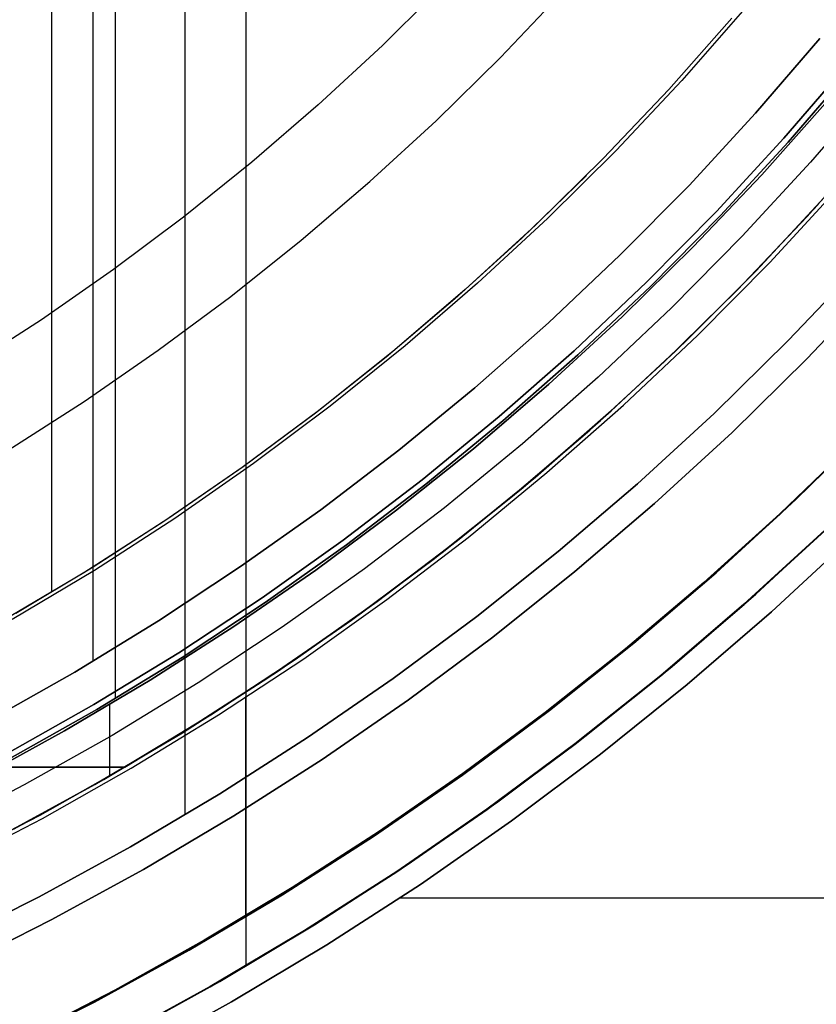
# Model space of a CAD drawing. Header units: millimetres. Extents: x -267 to 897, y -4167 to -3150.
# Tile 108 of 177: x 346 to 365, y -3582 to -3559. Entities that reach past the tile are written whole.
import ezdxf

# ---------------------------------------------------------------- set-up
doc = ezdxf.new("R2010")
doc.units = ezdxf.units.MM
doc.layers.add('1', color=7, linetype='Continuous')

msp = doc.modelspace()

# ---------------------------------------------------------------- linework, layer by layer
at = {"layer": '1', "color": 250, "true_color": 0x111111}
for p, q in [((351.628, -3453.404, 31.002), (351.628, -3580.401, 31.002)), ((348.546, -3458.559, 65.792), (348.546, -3575.246, 65.792)), ((348.018, -3459.443, 48.502), (348.018, -3574.363, 48.502)), ((347.045, -3558.237, 81.1), (347.045, -3572.735, 81.1)), ((363.104, -3559.202, 81.1), (361.615, -3560.884, 81.1)), ((363.104, -3559.202, 81.1), (361.615, -3560.884, 81.1)), ((365.181, -3559.682, 48.502), (363.668, -3561.441, 48.502)), ((363.668, -3561.441, 48.502), (365.181, -3559.682, 48.502)), ((365.181, -3559.682, 48.502), (363.668, -3561.441, 48.502)), ((365.868, -3560.252, 49.019), (364.335, -3562.035, 49.019)), ((364.335, -3562.035, 49.019), (365.868, -3560.252, 49.019)), ((365.973, -3560.339, 65.792), (364.437, -3562.125, 65.792)), ((364.437, -3562.125, 65.792), (365.973, -3560.339, 65.792)), ((365.973, -3560.339, 65.792), (364.437, -3562.125, 65.792)), ((361.615, -3560.884, 81.1), (360.068, -3562.513, 81.1)), ((361.615, -3560.884, 81.1), (360.068, -3562.513, 81.1)), ((366.517, -3560.791, 50.483), (364.964, -3562.595, 50.483)), ((366.517, -3560.791, 50.483), (364.964, -3562.595, 50.483)), ((365.369, -3561.14, 78.12), (363.811, -3562.898, 78.12)), ((363.811, -3562.898, 76.8), (365.369, -3561.14, 76.8)), ((365.369, -3561.14, 78.12), (363.811, -3562.898, 78.12)), ((365.369, -3561.14, 77.46), (363.811, -3562.898, 77.46)), ((363.811, -3562.898, 76.8), (365.369, -3561.14, 76.8)), ((363.668, -3561.441, 48.502), (362.095, -3563.146, 48.502)), ((362.095, -3563.146, 48.502), (363.668, -3561.441, 48.502)), ((363.668, -3561.441, 48.502), (362.095, -3563.146, 48.502)), ((364.335, -3562.035, 49.019), (362.741, -3563.763, 49.019)), ((362.741, -3563.763, 49.019), (364.335, -3562.035, 49.019)), ((364.437, -3562.125, 65.792), (362.839, -3563.857, 65.792)), ((364.437, -3562.125, 65.792), (362.84, -3563.857, 65.792)), ((362.84, -3563.857, 65.792), (364.437, -3562.125, 65.792)), ((364.882, -3563.881, 67.3), (366.473, -3562.085, 67.3)), ((366.473, -3562.085, 76.8), (364.882, -3563.881, 76.8)), ((366.473, -3562.085, 72.05), (364.882, -3563.881, 72.05)), ((366.473, -3562.085, 76.8), (364.882, -3563.881, 76.8)), ((366.473, -3562.085, 67.3), (364.882, -3563.881, 67.3)), ((360.068, -3562.513, 81.1), (358.466, -3564.087, 81.1)), ((360.068, -3562.513, 81.1), (358.466, -3564.087, 81.1)), ((364.964, -3562.595, 50.483), (363.351, -3564.345, 50.483)), ((364.964, -3562.595, 50.483), (363.351, -3564.345, 50.483)), ((359.673, -3562.911, 81.1), (358.143, -3564.392, 81.1)), ((363.811, -3562.898, 78.12), (362.193, -3564.601, 78.12)), ((362.193, -3564.601, 76.8), (363.811, -3562.898, 76.8)), ((363.811, -3562.898, 78.12), (362.193, -3564.601, 78.12)), ((363.811, -3562.898, 77.46), (362.193, -3564.601, 77.46)), ((362.193, -3564.601, 76.8), (363.811, -3562.898, 76.8)), ((362.095, -3563.146, 48.502), (360.464, -3564.796, 48.502)), ((360.464, -3564.796, 48.502), (362.095, -3563.146, 48.502)), ((362.095, -3563.146, 48.502), (360.464, -3564.796, 48.502)), ((364, -3564.965, 51.002), (365.635, -3563.192, 51.002)), ((364, -3564.965, 51.002), (365.635, -3563.192, 51.002)), ((362.741, -3563.763, 49.019), (361.089, -3565.435, 49.019)), ((361.089, -3565.435, 49.019), (362.741, -3563.763, 49.019)), ((362.84, -3563.857, 65.792), (361.183, -3565.532, 65.792)), ((361.183, -3565.532, 65.792), (362.84, -3563.857, 65.792)), ((362.839, -3563.857, 65.792), (361.183, -3565.532, 65.792)), ((363.23, -3565.62, 67.3), (364.882, -3563.881, 67.3)), ((364.882, -3563.881, 76.8), (363.23, -3565.62, 76.8)), ((364.882, -3563.881, 72.05), (363.23, -3565.62, 72.05)), ((364.882, -3563.881, 76.8), (363.23, -3565.62, 76.8)), ((364.882, -3563.881, 67.3), (363.23, -3565.62, 67.3)), ((358.466, -3564.087, 81.1), (356.811, -3565.605, 81.1)), ((358.466, -3564.087, 81.1), (356.811, -3565.605, 81.1)), ((358.143, -3564.392, 81.1), (356.565, -3565.822, 81.1)), ((363.351, -3564.345, 50.483), (361.677, -3566.038, 50.483)), ((363.351, -3564.345, 50.483), (361.677, -3566.038, 50.483)), ((362.193, -3564.601, 78.12), (360.518, -3566.248, 78.12)), ((360.518, -3566.248, 76.8), (362.193, -3564.601, 76.8)), ((362.193, -3564.601, 78.12), (360.518, -3566.248, 78.12)), ((362.193, -3564.601, 77.46), (360.518, -3566.248, 77.46)), ((360.518, -3566.248, 76.8), (362.193, -3564.601, 76.8)), ((360.464, -3564.796, 48.502), (358.777, -3566.389, 48.502)), ((358.777, -3566.389, 48.502), (360.464, -3564.796, 48.502)), ((360.464, -3564.796, 48.502), (358.777, -3566.389, 48.502)), ((362.305, -3566.68, 51.002), (364, -3564.965, 51.002)), ((362.305, -3566.68, 51.002), (364, -3564.965, 51.002)), ((361.089, -3565.435, 49.019), (359.379, -3567.049, 49.019)), ((359.379, -3567.049, 49.019), (361.089, -3565.435, 49.019)), ((361.183, -3565.532, 65.792), (359.47, -3567.149, 65.792)), ((359.47, -3567.149, 65.792), (361.183, -3565.532, 65.792)), ((361.183, -3565.532, 65.792), (359.47, -3567.149, 65.792)), ((356.811, -3565.605, 81.1), (355.104, -3567.066, 81.1)), ((356.811, -3565.605, 81.1), (355.104, -3567.066, 81.1)), ((361.519, -3567.302, 67.3), (363.23, -3565.62, 67.3)), ((363.23, -3565.62, 76.8), (361.519, -3567.302, 76.8)), ((363.23, -3565.62, 72.05), (361.519, -3567.302, 72.05)), ((363.23, -3565.62, 76.8), (361.519, -3567.302, 76.8)), ((363.23, -3565.62, 67.3), (361.519, -3567.302, 67.3)), ((356.565, -3565.822, 81.1), (354.942, -3567.2, 81.1)), ((360.518, -3566.248, 78.12), (358.787, -3567.836, 78.12)), ((358.787, -3567.836, 76.8), (360.518, -3566.248, 76.8)), ((360.518, -3566.248, 78.12), (358.787, -3567.836, 78.12)), ((360.518, -3566.248, 77.46), (358.787, -3567.836, 77.46)), ((358.787, -3567.836, 76.8), (360.518, -3566.248, 76.8)), ((361.677, -3566.038, 50.483), (359.946, -3567.672, 50.483)), ((361.677, -3566.038, 50.483), (359.946, -3567.672, 50.483)), ((358.777, -3566.389, 48.502), (357.035, -3567.922, 48.502)), ((357.035, -3567.922, 48.502), (358.777, -3566.389, 48.502)), ((358.777, -3566.389, 48.502), (357.035, -3567.922, 48.502)), ((360.551, -3568.335, 51.002), (362.305, -3566.68, 51.002)), ((360.551, -3568.335, 51.002), (362.305, -3566.68, 51.002)), ((355.104, -3567.066, 81.1), (353.348, -3568.466, 81.1)), ((355.104, -3567.066, 81.1), (353.348, -3568.466, 81.1)), ((359.379, -3567.049, 49.019), (357.614, -3568.603, 49.019)), ((357.614, -3568.603, 49.019), (359.379, -3567.049, 49.019)), ((359.47, -3567.149, 65.792), (357.702, -3568.706, 65.792)), ((357.702, -3568.706, 65.792), (359.47, -3567.149, 65.792)), ((359.47, -3567.149, 65.792), (357.702, -3568.706, 65.792)), ((354.942, -3567.2, 81.1), (353.274, -3568.523, 81.1)), ((359.751, -3568.924, 67.3), (361.519, -3567.302, 67.3)), ((361.519, -3567.302, 76.8), (359.751, -3568.924, 76.8)), ((361.519, -3567.302, 72.05), (359.751, -3568.924, 72.05)), ((361.519, -3567.302, 76.8), (359.751, -3568.924, 76.8)), ((361.519, -3567.302, 67.3), (359.751, -3568.924, 67.3)), ((358.787, -3567.836, 78.12), (357.002, -3569.363, 78.12)), ((357.002, -3569.363, 76.8), (358.787, -3567.836, 76.8)), ((358.787, -3567.836, 78.12), (357.002, -3569.363, 78.12)), ((358.787, -3567.836, 77.46), (357.002, -3569.363, 77.46)), ((357.002, -3569.363, 76.8), (358.787, -3567.836, 76.8)), ((359.946, -3567.672, 50.483), (358.16, -3569.245, 50.483)), ((359.946, -3567.672, 50.483), (358.16, -3569.245, 50.483)), ((357.035, -3567.922, 48.502), (355.242, -3569.394, 48.502)), ((355.242, -3569.394, 48.502), (357.035, -3567.922, 48.502)), ((357.035, -3567.922, 48.502), (355.242, -3569.394, 48.502)), ((358.741, -3569.928, 51.002), (360.551, -3568.335, 51.002)), ((358.741, -3569.928, 51.002), (360.551, -3568.335, 51.002)), ((353.348, -3568.466, 81.1), (351.545, -3569.805, 81.1)), ((353.348, -3568.466, 81.1), (351.545, -3569.805, 81.1)), ((353.274, -3568.523, 81.1), (351.564, -3569.792, 81.1)), ((357.614, -3568.603, 49.019), (355.797, -3570.094, 49.019)), ((355.797, -3570.094, 49.019), (357.614, -3568.603, 49.019)), ((357.702, -3568.706, 65.792), (355.881, -3570.201, 65.792)), ((355.881, -3570.201, 65.792), (357.702, -3568.706, 65.792)), ((357.702, -3568.706, 65.792), (355.881, -3570.201, 65.792)), ((364.618, -3570.565, 31.002), (366.439, -3568.775, 31.002)), ((366.439, -3568.775, 31.002), (364.618, -3570.565, 31.002)), ((357.928, -3570.484, 67.3), (359.751, -3568.924, 67.3)), ((359.751, -3568.924, 76.8), (357.928, -3570.484, 76.8)), ((359.751, -3568.924, 72.05), (357.928, -3570.484, 72.05)), ((359.751, -3568.924, 76.8), (357.928, -3570.484, 76.8)), ((359.751, -3568.924, 67.3), (357.928, -3570.484, 67.3)), ((358.16, -3569.245, 50.483), (356.32, -3570.755, 50.483)), ((358.16, -3569.245, 50.483), (356.32, -3570.755, 50.483)), ((365.982, -3569.22, 51.002), (364.238, -3570.9, 51.002)), ((365.982, -3569.22, 51.002), (364.238, -3570.9, 51.002)), ((365.982, -3569.22, 51.002), (364.242, -3570.904, 51.002)), ((355.242, -3569.394, 48.502), (353.398, -3570.803, 48.502)), ((353.398, -3570.803, 48.502), (355.242, -3569.394, 48.502)), ((355.242, -3569.394, 48.502), (353.398, -3570.803, 48.502)), ((357.002, -3569.363, 78.12), (355.166, -3570.827, 78.12)), ((355.166, -3570.827, 76.8), (357.002, -3569.363, 76.8)), ((357.002, -3569.363, 78.12), (355.166, -3570.827, 78.12)), ((357.002, -3569.363, 77.46), (355.166, -3570.827, 77.46)), ((355.166, -3570.827, 76.8), (357.002, -3569.363, 76.8)), ((351.545, -3569.805, 81.1), (349.696, -3571.081, 81.1)), ((351.545, -3569.805, 81.1), (349.696, -3571.081, 81.1)), ((351.564, -3569.792, 81.1), (349.813, -3571.003, 81.1)), ((356.877, -3571.458, 51.002), (358.741, -3569.928, 51.002)), ((356.877, -3571.458, 51.002), (358.741, -3569.928, 51.002)), ((355.797, -3570.094, 49.019), (353.929, -3571.522, 49.019)), ((353.929, -3571.522, 49.019), (355.797, -3570.094, 49.019)), ((355.881, -3570.201, 65.792), (354.009, -3571.631, 65.792)), ((354.009, -3571.631, 65.792), (355.881, -3570.201, 65.792)), ((355.881, -3570.201, 65.792), (354.009, -3571.631, 65.792)), ((356.052, -3571.98, 67.3), (357.928, -3570.484, 67.3)), ((357.928, -3570.484, 76.8), (356.052, -3571.98, 76.8)), ((357.928, -3570.484, 72.05), (356.052, -3571.98, 72.05)), ((357.928, -3570.484, 76.8), (356.052, -3571.98, 76.8)), ((357.928, -3570.484, 67.3), (356.052, -3571.98, 67.3)), ((362.735, -3572.292, 31.002), (364.618, -3570.565, 31.002)), ((364.618, -3570.565, 31.002), (362.735, -3572.292, 31.002)), ((353.398, -3570.803, 48.502), (351.507, -3572.147, 48.502)), ((351.507, -3572.147, 48.502), (353.398, -3570.803, 48.502)), ((353.398, -3570.803, 48.502), (351.507, -3572.147, 48.502)), ((355.166, -3570.827, 78.12), (353.28, -3572.228, 78.12)), ((353.28, -3572.228, 76.8), (355.166, -3570.827, 76.8)), ((355.166, -3570.827, 78.12), (353.28, -3572.228, 78.12)), ((355.166, -3570.827, 77.46), (353.28, -3572.228, 77.46)), ((353.28, -3572.228, 76.8), (355.166, -3570.827, 76.8)), ((356.32, -3570.755, 50.483), (354.429, -3572.2, 50.483)), ((356.32, -3570.755, 50.483), (354.429, -3572.2, 50.483)), ((364.238, -3570.9, 51.002), (362.442, -3572.522, 51.002)), ((364.238, -3570.9, 51.002), (362.442, -3572.522, 51.002)), ((364.242, -3570.904, 51.002), (362.448, -3572.53, 51.002)), ((349.696, -3571.081, 81.1), (347.805, -3572.293, 81.1)), ((349.696, -3571.081, 81.1), (347.805, -3572.293, 81.1)), ((349.813, -3571.003, 81.1), (348.024, -3572.157, 81.1)), ((363.398, -3573.041, 31.002), (365.306, -3571.291, 31.002)), ((365.306, -3571.291, 49.991), (363.398, -3573.041, 49.991)), ((365.306, -3571.291, 40.496), (363.398, -3573.041, 40.496)), ((365.306, -3571.291, 31.002), (363.398, -3573.041, 31.002)), ((365.306, -3571.291, 49.991), (363.398, -3573.041, 49.991)), ((353.929, -3571.522, 49.019), (352.012, -3572.884, 49.019)), ((352.012, -3572.884, 49.019), (353.929, -3571.522, 49.019)), ((354.961, -3572.922, 51.002), (356.877, -3571.458, 51.002)), ((354.961, -3572.922, 51.002), (356.877, -3571.458, 51.002)), ((354.009, -3571.631, 65.792), (352.089, -3572.996, 65.792)), ((352.089, -3572.996, 65.792), (354.009, -3571.631, 65.792)), ((354.009, -3571.631, 65.792), (352.089, -3572.996, 65.792)), ((354.126, -3573.41, 67.3), (356.052, -3571.98, 67.3)), ((356.052, -3571.98, 76.8), (354.126, -3573.41, 76.8)), ((356.052, -3571.98, 72.05), (354.126, -3573.41, 72.05)), ((356.052, -3571.98, 76.8), (354.126, -3573.41, 76.8)), ((356.052, -3571.98, 67.3), (354.126, -3573.41, 67.3)), ((347.805, -3572.293, 81.1), (345.873, -3573.438, 81.1)), ((347.805, -3572.293, 81.1), (345.873, -3573.438, 81.1)), ((348.024, -3572.157, 81.1), (346.197, -3573.252, 81.1)), ((351.507, -3572.147, 48.502), (349.571, -3573.425, 48.502)), ((349.571, -3573.425, 48.502), (351.507, -3572.147, 48.502)), ((351.507, -3572.147, 48.502), (349.571, -3573.425, 48.502)), ((353.28, -3572.228, 78.12), (351.346, -3573.562, 78.12)), ((351.346, -3573.562, 76.8), (353.28, -3572.228, 76.8)), ((353.28, -3572.228, 78.12), (351.346, -3573.562, 78.12)), ((353.28, -3572.228, 77.46), (351.346, -3573.562, 77.46)), ((351.346, -3573.562, 76.8), (353.28, -3572.228, 76.8)), ((354.429, -3572.2, 50.483), (352.488, -3573.579, 50.483)), ((354.429, -3572.2, 50.483), (352.488, -3573.579, 50.483)), ((360.794, -3573.953, 31.002), (362.735, -3572.292, 31.002)), ((362.735, -3572.292, 31.002), (360.794, -3573.953, 31.002)), ((362.442, -3572.522, 51.002), (360.593, -3574.085, 51.002)), ((362.442, -3572.522, 51.002), (360.593, -3574.085, 51.002)), ((362.448, -3572.53, 51.002), (360.602, -3574.096, 51.002)), ((352.012, -3572.884, 49.019), (350.05, -3574.179, 49.019)), ((350.05, -3574.179, 49.019), (352.012, -3572.884, 49.019)), ((352.089, -3572.996, 65.792), (350.123, -3574.293, 65.792)), ((350.123, -3574.293, 65.792), (352.089, -3572.996, 65.792)), ((352.089, -3572.996, 65.792), (350.123, -3574.293, 65.792)), ((352.996, -3574.32, 51.002), (354.961, -3572.922, 51.002)), ((352.996, -3574.32, 51.002), (354.961, -3572.922, 51.002)), ((361.431, -3574.724, 31.002), (363.398, -3573.041, 31.002)), ((363.398, -3573.041, 49.991), (361.431, -3574.724, 49.991)), ((363.398, -3573.041, 40.496), (361.431, -3574.724, 40.496)), ((363.398, -3573.041, 31.002), (361.431, -3574.724, 31.002)), ((363.398, -3573.041, 49.991), (361.431, -3574.724, 49.991)), ((349.571, -3573.425, 48.502), (347.591, -3574.635, 48.502)), ((347.591, -3574.635, 48.502), (349.571, -3573.425, 48.502)), ((349.571, -3573.425, 48.502), (347.591, -3574.635, 48.502)), ((352.151, -3574.773, 67.3), (354.126, -3573.41, 67.3)), ((354.126, -3573.41, 76.8), (352.151, -3574.773, 76.8)), ((354.126, -3573.41, 72.05), (352.151, -3574.773, 72.05)), ((354.126, -3573.41, 76.8), (352.151, -3574.773, 76.8)), ((354.126, -3573.41, 67.3), (352.151, -3574.773, 67.3)), ((351.346, -3573.562, 78.12), (349.368, -3574.829, 78.12)), ((349.368, -3574.829, 76.8), (351.346, -3573.562, 76.8)), ((351.346, -3573.562, 78.12), (349.368, -3574.829, 78.12)), ((351.346, -3573.562, 77.46), (349.368, -3574.829, 77.46)), ((349.368, -3574.829, 76.8), (351.346, -3573.562, 76.8)), ((352.488, -3573.579, 50.483), (350.502, -3574.89, 50.483)), ((352.488, -3573.579, 50.483), (350.502, -3574.89, 50.483)), ((360.593, -3574.085, 51.002), (358.696, -3575.588, 51.002)), ((360.593, -3574.085, 51.002), (358.696, -3575.588, 51.002)), ((360.602, -3574.096, 51.002), (358.705, -3575.601, 51.002)), ((358.797, -3575.546, 31.002), (360.794, -3573.953, 31.002)), ((360.794, -3573.953, 31.002), (358.797, -3575.546, 31.002)), ((350.05, -3574.179, 49.019), (348.044, -3575.405, 49.019)), ((348.044, -3575.405, 49.019), (350.05, -3574.179, 49.019)), ((350.123, -3574.293, 65.792), (348.113, -3575.522, 65.792)), ((348.113, -3575.522, 65.792), (350.123, -3574.293, 65.792)), ((350.123, -3574.293, 65.792), (348.113, -3575.522, 65.792)), ((350.983, -3575.648, 51.002), (352.996, -3574.32, 51.002)), ((350.983, -3575.648, 51.002), (352.996, -3574.32, 51.002)), ((347.591, -3574.635, 48.502), (345.571, -3575.775, 48.502)), ((345.571, -3575.775, 48.502), (347.591, -3574.635, 48.502)), ((347.591, -3574.635, 48.502), (345.571, -3575.775, 48.502)), ((349.368, -3574.829, 78.12), (347.347, -3576.027, 78.12)), ((347.347, -3576.027, 76.8), (349.368, -3574.829, 76.8)), ((349.368, -3574.829, 78.12), (347.347, -3576.027, 78.12)), ((349.368, -3574.829, 77.46), (347.347, -3576.027, 77.46)), ((347.347, -3576.027, 76.8), (349.368, -3574.829, 76.8)), ((350.131, -3576.067, 67.3), (352.151, -3574.773, 67.3)), ((352.151, -3574.773, 76.8), (350.131, -3576.067, 76.8)), ((352.151, -3574.773, 72.05), (350.131, -3576.067, 72.05)), ((352.151, -3574.773, 76.8), (350.131, -3576.067, 76.8)), ((352.151, -3574.773, 67.3), (350.131, -3576.067, 67.3)), ((359.407, -3576.338, 31.002), (361.431, -3574.724, 31.002)), ((361.431, -3574.724, 49.991), (359.407, -3576.338, 49.991)), ((361.431, -3574.724, 40.496), (359.407, -3576.338, 40.496)), ((361.431, -3574.724, 31.002), (359.407, -3576.338, 31.002)), ((361.431, -3574.724, 49.991), (359.407, -3576.338, 49.991)), ((350.502, -3574.89, 50.483), (348.471, -3576.131, 50.483)), ((350.502, -3574.89, 50.483), (348.471, -3576.131, 50.483)), ((351.622, -3575.216, 51.002), (351.622, -3580.391, 51.002)), ((348.044, -3575.405, 49.019), (345.996, -3576.561, 49.019)), ((345.996, -3576.561, 49.019), (348.044, -3575.405, 49.019)), ((348.113, -3575.522, 65.792), (346.061, -3576.68, 65.792)), ((346.061, -3576.68, 65.792), (348.113, -3575.522, 65.792)), ((348.113, -3575.522, 65.792), (346.061, -3576.68, 65.792)), ((348.414, -3575.406, 76.8), (348.414, -3577.091, 76.8)), ((356.746, -3577.068, 31.002), (358.797, -3575.546, 31.002)), ((358.797, -3575.546, 31.002), (356.746, -3577.068, 31.002)), ((348.925, -3576.905, 51.002), (350.983, -3575.648, 51.002)), ((348.925, -3576.905, 51.002), (350.983, -3575.648, 51.002)), ((358.696, -3575.588, 51.002), (356.751, -3577.029, 51.002)), ((358.696, -3575.588, 51.002), (356.751, -3577.029, 51.002)), ((358.705, -3575.601, 51.002), (356.761, -3577.044, 51.002)), ((347.347, -3576.027, 78.12), (345.287, -3577.154, 78.12)), ((345.287, -3577.154, 76.8), (347.347, -3576.027, 76.8)), ((347.347, -3576.027, 78.12), (345.287, -3577.154, 78.12)), ((347.347, -3576.027, 77.46), (345.287, -3577.154, 77.46)), ((345.287, -3577.154, 76.8), (347.347, -3576.027, 76.8)), ((348.471, -3576.131, 50.483), (346.398, -3577.302, 50.483)), ((348.471, -3576.131, 50.483), (346.398, -3577.302, 50.483)), ((348.067, -3577.29, 67.3), (350.131, -3576.067, 67.3)), ((350.131, -3576.067, 76.8), (348.067, -3577.29, 76.8)), ((350.131, -3576.067, 72.05), (348.067, -3577.29, 72.05)), ((350.131, -3576.067, 76.8), (348.067, -3577.29, 76.8)), ((350.131, -3576.067, 67.3), (348.067, -3577.29, 67.3)), ((357.328, -3577.881, 31.002), (359.407, -3576.338, 31.002)), ((359.407, -3576.338, 49.991), (357.328, -3577.881, 49.991)), ((359.407, -3576.338, 40.496), (357.328, -3577.881, 40.496)), ((359.407, -3576.338, 31.002), (357.328, -3577.881, 31.002)), ((359.407, -3576.338, 49.991), (357.328, -3577.881, 49.991)), ((346.826, -3578.091, 51.002), (348.925, -3576.905, 51.002)), ((346.826, -3578.091, 51.002), (348.925, -3576.905, 51.002)), ((354.643, -3578.52, 31.002), (356.746, -3577.068, 31.002)), ((356.746, -3577.068, 31.002), (354.643, -3578.52, 31.002)), ((356.751, -3577.029, 51.002), (354.76, -3578.406, 51.002)), ((356.751, -3577.029, 51.002), (354.76, -3578.406, 51.002)), ((356.761, -3577.044, 51.002), (354.77, -3578.421, 51.002)), ((346.398, -3577.302, 50.483), (344.286, -3578.399, 50.483)), ((346.398, -3577.302, 50.483), (344.286, -3578.399, 50.483)), ((345.962, -3578.442, 67.3), (348.067, -3577.29, 67.3)), ((348.067, -3577.29, 76.8), (345.962, -3578.442, 76.8)), ((348.067, -3577.29, 72.05), (345.962, -3578.442, 72.05)), ((348.067, -3577.29, 76.8), (345.962, -3578.442, 76.8)), ((348.067, -3577.29, 67.3), (345.962, -3578.442, 67.3)), ((355.197, -3579.352, 31.002), (357.328, -3577.881, 31.002)), ((357.328, -3577.881, 49.991), (355.197, -3579.352, 49.991)), ((357.328, -3577.881, 40.496), (355.197, -3579.352, 40.496)), ((357.328, -3577.881, 31.002), (355.197, -3579.352, 31.002)), ((357.328, -3577.881, 49.991), (355.197, -3579.352, 49.991)), ((344.686, -3579.203, 51.002), (346.826, -3578.091, 51.002)), ((344.686, -3579.203, 51.002), (346.826, -3578.091, 51.002)), ((352.492, -3579.897, 31.002), (354.643, -3578.52, 31.002)), ((354.643, -3578.52, 31.002), (352.492, -3579.897, 31.002)), ((354.76, -3578.406, 51.002), (352.725, -3579.719, 51.002)), ((354.76, -3578.406, 51.002), (352.725, -3579.719, 51.002)), ((354.77, -3578.421, 51.002), (352.735, -3579.733, 51.002)), ((353.017, -3580.749, 31.002), (355.197, -3579.352, 31.002)), ((355.197, -3579.352, 49.991), (353.017, -3580.749, 49.991)), ((355.197, -3579.352, 40.496), (353.017, -3580.749, 40.496)), ((355.197, -3579.352, 31.002), (353.017, -3580.749, 31.002)), ((355.197, -3579.352, 49.991), (353.017, -3580.749, 49.991)), ((352.725, -3579.719, 51.002), (350.65, -3580.965, 51.002)), ((352.725, -3579.719, 51.002), (350.65, -3580.965, 51.002)), ((352.735, -3579.733, 51.002), (350.658, -3580.978, 51.002)), ((350.295, -3581.2, 31.002), (352.492, -3579.897, 31.002)), ((352.492, -3579.897, 31.002), (350.295, -3581.2, 31.002)), ((351.628, -3580.401, 31.002), (351.628, -3581.584, 31.002)), ((350.79, -3582.069, 31.002), (353.017, -3580.749, 31.002)), ((353.017, -3580.749, 49.991), (350.79, -3582.069, 49.991)), ((353.017, -3580.749, 40.496), (350.79, -3582.069, 40.496)), ((353.017, -3580.749, 31.002), (350.79, -3582.069, 31.002)), ((353.017, -3580.749, 49.991), (350.79, -3582.069, 49.991)), ((350.65, -3580.965, 51.002), (348.535, -3582.143, 51.002)), ((350.65, -3580.965, 51.002), (348.535, -3582.143, 51.002)), ((350.658, -3580.978, 51.002), (348.542, -3582.154, 51.002)), ((348.053, -3582.426, 31.002), (350.295, -3581.2, 31.002)), ((350.295, -3581.2, 31.002), (348.053, -3582.426, 31.002)), ((348.535, -3582.143, 51.002), (346.383, -3583.252, 51.002)), ((348.535, -3582.143, 51.002), (346.383, -3583.252, 51.002)), ((348.542, -3582.154, 51.002), (346.388, -3583.26, 51.002)), ((348.518, -3583.311, 31.002), (350.79, -3582.069, 31.002)), ((350.79, -3582.069, 49.991), (348.518, -3583.311, 49.991)), ((350.79, -3582.069, 40.496), (348.518, -3583.311, 40.496)), ((350.79, -3582.069, 31.002), (348.518, -3583.311, 31.002)), ((350.79, -3582.069, 49.991), (348.518, -3583.311, 49.991)), ((345.771, -3583.574, 31.002), (348.053, -3582.426, 31.002)), ((348.053, -3582.426, 31.002), (345.771, -3583.574, 31.002))]:
    msp.add_line(p, q, dxfattribs=at)
at = {"layer": '1', "color": 7, "true_color": 0xffffff}
for p, q in [((350.188, -3455.812, 31.002), (350.188, -3577.993, 31.002)), ((357.641, -3560.127, 6.376), (359.107, -3558.583, 6.376)), ((357.641, -3560.127, 6.376), (359.107, -3558.583, 6.376)), ((356.123, -3561.619, 6.376), (357.641, -3560.127, 6.376)), ((356.123, -3561.619, 6.376), (357.641, -3560.127, 6.376)), ((354.554, -3563.058, 6.376), (356.123, -3561.619, 6.376)), ((354.554, -3563.058, 6.376), (356.123, -3561.619, 6.376)), ((352.937, -3564.442, 6.376), (354.554, -3563.058, 6.376)), ((352.937, -3564.442, 6.376), (354.554, -3563.058, 6.376)), ((351.273, -3565.769, 6.376), (352.937, -3564.442, 6.376)), ((351.273, -3565.769, 6.376), (352.937, -3564.442, 6.376)), ((366.13, -3565.025, 31.002), (364.438, -3566.808, 31.002)), ((364.438, -3566.808, 31.002), (366.13, -3565.025, 31.002)), ((364.878, -3567.24, 16.136), (366.585, -3565.442, 16.136)), ((366.585, -3565.442, 16.136), (364.878, -3567.24, 16.136)), ((349.563, -3567.038, 6.376), (351.273, -3565.769, 6.376)), ((349.563, -3567.038, 6.376), (351.273, -3565.769, 6.376)), ((364.438, -3566.808, 31.002), (362.685, -3568.53, 31.002)), ((362.685, -3568.53, 31.002), (364.438, -3566.808, 31.002)), ((347.812, -3568.247, 6.376), (349.563, -3567.038, 6.376)), ((347.812, -3568.247, 6.376), (349.563, -3567.038, 6.376)), ((363.11, -3568.978, 16.136), (364.878, -3567.24, 16.136)), ((364.878, -3567.24, 16.136), (363.11, -3568.978, 16.136)), ((346.019, -3569.395, 6.376), (347.812, -3568.247, 6.376)), ((346.019, -3569.395, 6.376), (347.812, -3568.247, 6.376)), ((362.685, -3568.53, 31.002), (360.874, -3570.192, 31.002)), ((360.874, -3570.192, 31.002), (362.685, -3568.53, 31.002)), ((361.283, -3570.653, 16.136), (363.11, -3568.978, 16.136)), ((363.11, -3568.978, 16.136), (361.283, -3570.653, 16.136)), ((365.99, -3569.228, 31.002), (364.246, -3570.908, 31.002)), ((365.99, -3569.228, 31.002), (364.246, -3570.908, 31.002)), ((365.99, -3569.228, 31.002), (364.25, -3570.912, 31.002)), ((360.874, -3570.192, 31.002), (359.007, -3571.789, 31.002)), ((359.007, -3571.789, 31.002), (360.874, -3570.192, 31.002)), ((359.4, -3572.265, 16.136), (361.283, -3570.653, 16.136)), ((361.283, -3570.653, 16.136), (359.4, -3572.265, 16.136)), ((364.246, -3570.908, 31.002), (362.449, -3572.531, 31.002)), ((364.246, -3570.908, 31.002), (362.449, -3572.531, 31.002)), ((364.25, -3570.912, 31.002), (362.455, -3572.538, 31.002)), ((363.392, -3573.033, 30.316), (365.299, -3571.284, 30.316)), ((363.392, -3573.033, 29.475), (365.299, -3571.284, 29.475)), ((365.299, -3571.284, 30.316), (363.392, -3573.033, 30.316)), ((365.299, -3571.284, 29.895), (363.392, -3573.033, 29.895)), ((365.299, -3571.284, 29.475), (363.392, -3573.033, 29.475)), ((359.007, -3571.789, 31.002), (357.085, -3573.322, 31.002)), ((357.085, -3573.322, 31.002), (359.007, -3571.789, 31.002)), ((357.461, -3573.811, 16.136), (359.4, -3572.265, 16.136)), ((359.4, -3572.265, 16.136), (357.461, -3573.811, 16.136)), ((362.449, -3572.531, 31.002), (360.601, -3574.094, 31.002)), ((362.449, -3572.531, 31.002), (360.601, -3574.094, 31.002)), ((362.455, -3572.538, 31.002), (360.609, -3574.105, 31.002)), ((361.425, -3574.716, 30.316), (363.392, -3573.033, 30.316)), ((361.425, -3574.716, 29.475), (363.392, -3573.033, 29.475)), ((363.392, -3573.033, 30.316), (361.425, -3574.716, 30.316)), ((363.392, -3573.033, 29.895), (361.425, -3574.716, 29.895)), ((363.392, -3573.033, 29.475), (361.425, -3574.716, 29.475)), ((357.085, -3573.322, 31.002), (355.112, -3574.787, 31.002)), ((355.112, -3574.787, 31.002), (357.085, -3573.322, 31.002)), ((355.471, -3575.288, 16.136), (357.461, -3573.811, 16.136)), ((357.461, -3573.811, 16.136), (355.471, -3575.288, 16.136)), ((360.601, -3574.094, 31.002), (358.703, -3575.598, 31.002)), ((360.601, -3574.094, 31.002), (358.703, -3575.598, 31.002)), ((360.609, -3574.105, 31.002), (358.712, -3575.61, 31.002)), ((355.112, -3574.787, 31.002), (353.089, -3576.183, 31.002)), ((353.089, -3576.183, 31.002), (355.112, -3574.787, 31.002)), ((359.401, -3576.33, 30.316), (361.425, -3574.716, 30.316)), ((359.401, -3576.33, 29.475), (361.425, -3574.716, 29.475)), ((361.425, -3574.716, 30.316), (359.401, -3576.33, 30.316)), ((361.425, -3574.716, 29.895), (359.401, -3576.33, 29.895)), ((361.425, -3574.716, 29.475), (359.401, -3576.33, 29.475)), ((353.431, -3576.697, 16.136), (355.471, -3575.288, 16.136)), ((355.471, -3575.288, 16.136), (353.431, -3576.697, 16.136)), ((358.703, -3575.598, 31.002), (356.757, -3577.039, 31.002)), ((358.703, -3575.598, 31.002), (356.757, -3577.039, 31.002)), ((358.712, -3575.61, 31.002), (356.767, -3577.053, 31.002)), ((353.089, -3576.183, 31.002), (351.02, -3577.509, 31.002)), ((351.02, -3577.509, 31.002), (353.089, -3576.183, 31.002)), ((357.322, -3577.874, 30.316), (359.401, -3576.33, 30.316)), ((357.322, -3577.874, 29.475), (359.401, -3576.33, 29.475)), ((359.401, -3576.33, 30.316), (357.322, -3577.874, 30.316)), ((359.401, -3576.33, 29.895), (357.322, -3577.874, 29.895)), ((359.401, -3576.33, 29.475), (357.322, -3577.874, 29.475)), ((351.343, -3578.034, 16.136), (353.431, -3576.697, 16.136)), ((353.431, -3576.697, 16.136), (351.343, -3578.034, 16.136)), ((351.628, -3577.108, 31.002), (351.628, -3580.401, 31.002)), ((356.757, -3577.039, 31.002), (354.766, -3578.416, 31.002)), ((356.757, -3577.039, 31.002), (354.766, -3578.416, 31.002)), ((356.767, -3577.053, 31.002), (354.776, -3578.431, 31.002)), ((351.02, -3577.509, 31.002), (348.906, -3578.762, 31.002)), ((348.906, -3578.762, 31.002), (351.02, -3577.509, 31.002)), ((355.192, -3579.344, 30.316), (357.322, -3577.874, 30.316)), ((355.192, -3579.344, 29.475), (357.322, -3577.874, 29.475)), ((357.322, -3577.874, 30.316), (355.192, -3579.344, 30.316)), ((357.322, -3577.874, 29.895), (355.192, -3579.344, 29.895)), ((357.322, -3577.874, 29.475), (355.192, -3579.344, 29.475)), ((349.211, -3579.298, 16.136), (351.343, -3578.034, 16.136)), ((351.343, -3578.034, 16.136), (349.211, -3579.298, 16.136)), ((354.766, -3578.416, 31.002), (352.732, -3579.729, 31.002)), ((354.766, -3578.416, 31.002), (352.732, -3579.729, 31.002)), ((354.776, -3578.431, 31.002), (352.741, -3579.743, 31.002)), ((348.906, -3578.762, 31.002), (346.749, -3579.941, 31.002)), ((346.749, -3579.941, 31.002), (348.906, -3578.762, 31.002)), ((347.036, -3580.487, 16.136), (349.211, -3579.298, 16.136)), ((349.211, -3579.298, 16.136), (347.036, -3580.487, 16.136)), ((353.012, -3580.74, 30.316), (355.192, -3579.344, 30.316)), ((353.012, -3580.74, 29.475), (355.192, -3579.344, 29.475)), ((355.192, -3579.344, 30.316), (353.012, -3580.74, 30.316)), ((355.192, -3579.344, 29.895), (353.012, -3580.74, 29.895)), ((355.192, -3579.344, 29.475), (353.012, -3580.74, 29.475)), ((352.732, -3579.729, 31.002), (350.656, -3580.974, 31.002)), ((352.732, -3579.729, 31.002), (350.656, -3580.974, 31.002)), ((352.741, -3579.743, 31.002), (350.664, -3580.988, 31.002)), ((346.749, -3579.941, 31.002), (344.554, -3581.046, 31.002)), ((344.554, -3581.046, 31.002), (346.749, -3579.941, 31.002)), ((344.821, -3581.601, 16.136), (347.036, -3580.487, 16.136)), ((347.036, -3580.487, 16.136), (344.821, -3581.601, 16.136)), ((350.785, -3582.06, 30.316), (353.012, -3580.74, 30.316)), ((350.785, -3582.06, 29.475), (353.012, -3580.74, 29.475)), ((353.012, -3580.74, 30.316), (350.785, -3582.06, 30.316)), ((353.012, -3580.74, 29.895), (350.785, -3582.06, 29.895)), ((353.012, -3580.74, 29.475), (350.785, -3582.06, 29.475)), ((350.656, -3580.974, 31.002), (348.541, -3582.153, 31.002)), ((350.656, -3580.974, 31.002), (348.541, -3582.153, 31.002)), ((350.664, -3580.988, 31.002), (348.547, -3582.164, 31.002)), ((348.514, -3583.303, 30.316), (350.785, -3582.06, 30.316)), ((348.514, -3583.303, 29.475), (350.785, -3582.06, 29.475)), ((350.785, -3582.06, 30.316), (348.514, -3583.303, 30.316)), ((350.785, -3582.06, 29.895), (348.514, -3583.303, 29.895)), ((350.785, -3582.06, 29.475), (348.514, -3583.303, 29.475)), ((348.541, -3582.153, 31.002), (346.388, -3583.262, 31.002)), ((348.541, -3582.153, 31.002), (346.388, -3583.262, 31.002)), ((348.547, -3582.164, 31.002), (346.393, -3583.271, 31.002))]:
    msp.add_line(p, q, dxfattribs=at)
at = {"layer": '1', "color": 29, "true_color": 0x4d342b}
for p, q in [((356.32, -3558.384, 90.562), (354.853, -3559.841, 90.562)), ((356.32, -3558.384, 90.562), (354.853, -3559.841, 90.562)), ((363.413, -3558.969, 96.062), (361.921, -3560.673, 96.062)), ((363.413, -3558.969, 96.062), (361.921, -3560.673, 96.062)), ((354.853, -3559.841, 90.562), (353.336, -3561.247, 90.562)), ((354.853, -3559.841, 90.562), (353.336, -3561.247, 90.562)), ((361.921, -3560.673, 96.062), (360.371, -3562.323, 96.062)), ((361.921, -3560.673, 96.062), (360.371, -3562.323, 96.062)), ((353.336, -3561.247, 90.562), (351.771, -3562.599, 90.562)), ((353.336, -3561.247, 90.562), (351.771, -3562.599, 90.562)), ((360.371, -3562.323, 96.062), (358.764, -3563.919, 96.062)), ((360.371, -3562.323, 96.062), (358.764, -3563.919, 96.062)), ((351.771, -3562.599, 90.562), (350.16, -3563.895, 90.562)), ((351.771, -3562.599, 90.562), (350.16, -3563.895, 90.562)), ((363.676, -3565.163, 80.562), (365.297, -3563.424, 80.562)), ((365.297, -3563.424, 80.562), (363.676, -3565.163, 80.562)), ((365.143, -3563.595, 62.462), (363.489, -3565.356, 62.462)), ((363.489, -3565.356, 62.462), (365.143, -3563.595, 62.462)), ((365.143, -3563.595, 71.512), (363.489, -3565.356, 71.512)), ((350.16, -3563.895, 90.562), (348.505, -3565.135, 90.562)), ((350.16, -3563.895, 90.562), (348.505, -3565.135, 90.562)), ((358.764, -3563.919, 96.062), (357.103, -3565.458, 96.062)), ((358.764, -3563.919, 96.062), (357.103, -3565.458, 96.062)), ((348.505, -3565.135, 90.562), (346.808, -3566.317, 90.562)), ((348.505, -3565.135, 90.562), (346.808, -3566.317, 90.562)), ((361.997, -3566.845, 80.562), (363.676, -3565.163, 80.562)), ((363.676, -3565.163, 80.562), (361.997, -3566.845, 80.562)), ((357.103, -3565.458, 96.062), (355.389, -3566.938, 96.062)), ((357.103, -3565.458, 96.062), (355.389, -3566.938, 96.062)), ((363.489, -3565.356, 62.462), (361.775, -3567.058, 62.462)), ((361.775, -3567.058, 62.462), (363.489, -3565.356, 62.462)), ((363.489, -3565.356, 71.512), (361.775, -3567.058, 71.512)), ((346.808, -3566.317, 90.562), (345.07, -3567.439, 90.562)), ((346.808, -3566.317, 90.562), (345.07, -3567.439, 90.562)), ((355.389, -3566.938, 96.062), (353.625, -3568.358, 96.062)), ((355.389, -3566.938, 96.062), (353.625, -3568.358, 96.062)), ((360.26, -3568.468, 80.562), (361.997, -3566.845, 80.562)), ((361.997, -3566.845, 80.562), (360.26, -3568.468, 80.562)), ((361.775, -3567.058, 62.462), (360.003, -3568.7, 62.462)), ((360.003, -3568.7, 62.462), (361.775, -3567.058, 62.462)), ((361.775, -3567.058, 71.512), (360.003, -3568.7, 71.512)), ((353.625, -3568.358, 96.062), (351.813, -3569.715, 96.062)), ((353.625, -3568.358, 96.062), (351.813, -3569.715, 96.062)), ((358.47, -3570.032, 80.562), (360.26, -3568.468, 80.562)), ((360.26, -3568.468, 80.562), (358.47, -3570.032, 80.562)), ((360.003, -3568.7, 62.462), (358.175, -3570.279, 62.462)), ((358.175, -3570.279, 62.462), (360.003, -3568.7, 62.462)), ((360.003, -3568.7, 71.512), (358.175, -3570.279, 71.512)), ((351.813, -3569.715, 96.062), (349.955, -3571.009, 96.062)), ((351.813, -3569.715, 96.062), (349.955, -3571.009, 96.062)), ((356.627, -3571.533, 80.562), (358.47, -3570.032, 80.562)), ((358.47, -3570.032, 80.562), (356.627, -3571.533, 80.562)), ((358.175, -3570.279, 62.462), (356.294, -3571.793, 62.462)), ((356.294, -3571.793, 62.462), (358.175, -3570.279, 62.462)), ((358.175, -3570.279, 71.512), (356.294, -3571.793, 71.512)), ((349.955, -3571.009, 96.062), (348.053, -3572.237, 96.062)), ((349.955, -3571.009, 96.062), (348.053, -3572.237, 96.062)), ((365.583, -3571.027, 66.264), (363.67, -3572.799, 66.264)), ((365.583, -3571.027, 66.264), (363.67, -3572.799, 66.264)), ((363.67, -3572.799, 54.462), (365.583, -3571.027, 54.462)), ((365.583, -3571.027, 60.363), (363.67, -3572.799, 60.363)), ((365.583, -3571.027, 54.462), (363.67, -3572.799, 54.462)), ((354.733, -3572.97, 80.562), (356.627, -3571.533, 80.562)), ((356.627, -3571.533, 80.562), (354.733, -3572.97, 80.562)), ((365.967, -3571.428, 85.657), (364.041, -3573.212, 85.657)), ((364.041, -3573.212, 85.657), (365.967, -3571.428, 85.657)), ((356.294, -3571.793, 62.462), (354.36, -3573.241, 62.462)), ((354.36, -3573.241, 62.462), (356.294, -3571.793, 62.462)), ((356.294, -3571.793, 71.512), (354.36, -3573.241, 71.512)), ((348.053, -3572.237, 96.062), (346.109, -3573.399, 96.062)), ((348.053, -3572.237, 96.062), (346.109, -3573.399, 96.062)), ((352.792, -3574.342, 80.562), (354.733, -3572.97, 80.562)), ((354.733, -3572.97, 80.562), (352.792, -3574.342, 80.562)), ((363.67, -3572.799, 66.264), (361.698, -3574.503, 66.264)), ((363.67, -3572.799, 66.264), (361.698, -3574.503, 66.264)), ((361.698, -3574.503, 54.462), (363.67, -3572.799, 54.462)), ((363.67, -3572.799, 60.363), (361.698, -3574.503, 60.363)), ((363.67, -3572.799, 54.462), (361.698, -3574.503, 54.462)), ((364.041, -3573.212, 85.657), (362.053, -3574.929, 85.657)), ((362.053, -3574.929, 85.657), (364.041, -3573.212, 85.657)), ((354.36, -3573.241, 62.462), (352.378, -3574.622, 62.462)), ((352.378, -3574.622, 62.462), (354.36, -3573.241, 62.462)), ((354.36, -3573.241, 71.512), (352.378, -3574.622, 71.512)), ((350.805, -3575.646, 80.562), (352.792, -3574.342, 80.562)), ((352.792, -3574.342, 80.562), (350.805, -3575.646, 80.562)), ((352.378, -3574.622, 62.462), (350.349, -3575.932, 62.462)), ((350.349, -3575.932, 62.462), (352.378, -3574.622, 62.462)), ((352.378, -3574.622, 71.512), (350.349, -3575.932, 71.512)), ((361.698, -3574.503, 66.264), (359.667, -3576.137, 66.264)), ((361.698, -3574.503, 66.264), (359.667, -3576.137, 66.264)), ((359.667, -3576.137, 54.462), (361.698, -3574.503, 54.462)), ((361.698, -3574.503, 60.363), (359.667, -3576.137, 60.363)), ((361.698, -3574.503, 54.462), (359.667, -3576.137, 54.462)), ((362.053, -3574.929, 85.657), (360.008, -3576.576, 85.657)), ((360.008, -3576.576, 85.657), (362.053, -3574.929, 85.657)), ((348.774, -3576.882, 80.562), (350.805, -3575.646, 80.562)), ((350.805, -3575.646, 80.562), (348.774, -3576.882, 80.562)), ((350.349, -3575.932, 62.462), (348.275, -3577.171, 62.462)), ((348.275, -3577.171, 62.462), (350.349, -3575.932, 62.462)), ((350.349, -3575.932, 71.512), (348.275, -3577.171, 71.512)), ((359.667, -3576.137, 66.264), (357.581, -3577.7, 66.264)), ((359.667, -3576.137, 66.264), (357.581, -3577.7, 66.264)), ((357.581, -3577.7, 54.462), (359.667, -3576.137, 54.462)), ((359.667, -3576.137, 60.363), (357.581, -3577.7, 60.363)), ((359.667, -3576.137, 54.462), (357.581, -3577.7, 54.462)), ((360.008, -3576.576, 85.657), (357.906, -3578.15, 85.657)), ((357.906, -3578.15, 85.657), (360.008, -3576.576, 85.657)), ((348.774, -3576.882, 80.562), (345.921, -3576.882, 81.964)), ((345.921, -3576.882, 81.964), (348.774, -3576.882, 80.562)), ((346.77, -3578.011, 80.562), (348.774, -3576.882, 80.562)), ((348.774, -3576.882, 80.562), (346.77, -3578.011, 80.562)), ((346.77, -3578.011, 79.568), (348.774, -3576.882, 79.568)), ((348.774, -3576.882, 80.065), (346.77, -3578.011, 80.065)), ((348.774, -3576.882, 79.568), (346.77, -3578.011, 79.568)), ((348.774, -3576.882, 79.568), (348.774, -3576.882, 80.562)), ((348.774, -3576.882, 80.562), (348.774, -3576.882, 79.568)), ((348.275, -3577.171, 62.462), (346.16, -3578.338, 62.462)), ((346.16, -3578.338, 62.462), (348.275, -3577.171, 62.462)), ((348.275, -3577.171, 71.512), (346.16, -3578.338, 71.512)), ((357.581, -3577.7, 66.264), (355.442, -3579.189, 66.264)), ((357.581, -3577.7, 66.264), (355.442, -3579.189, 66.264)), ((355.442, -3579.189, 54.462), (357.581, -3577.7, 54.462)), ((357.581, -3577.7, 60.363), (355.442, -3579.189, 60.363)), ((357.581, -3577.7, 54.462), (355.442, -3579.189, 54.462)), ((344.729, -3579.073, 80.562), (346.77, -3578.011, 80.562)), ((346.77, -3578.011, 80.562), (344.729, -3579.073, 80.562)), ((344.729, -3579.073, 79.568), (346.77, -3578.011, 79.568)), ((346.77, -3578.011, 80.065), (344.729, -3579.073, 80.065)), ((346.77, -3578.011, 79.568), (344.729, -3579.073, 79.568)), ((357.906, -3578.15, 85.657), (355.751, -3579.65, 85.657)), ((355.751, -3579.65, 85.657), (357.906, -3578.15, 85.657)), ((355.442, -3579.189, 66.264), (353.252, -3580.603, 66.264)), ((355.442, -3579.189, 66.264), (353.252, -3580.603, 66.264)), ((353.252, -3580.603, 54.462), (355.442, -3579.189, 54.462)), ((355.442, -3579.189, 60.363), (353.252, -3580.603, 60.363)), ((355.442, -3579.189, 54.462), (353.252, -3580.603, 54.462)), ((355.751, -3579.65, 85.657), (353.545, -3581.075, 85.657)), ((353.545, -3581.075, 85.657), (355.751, -3579.65, 85.657)), ((355.273, -3579.968, 85.657), (373.564, -3579.968, 85.657)), ((353.252, -3580.603, 66.264), (351.014, -3581.941, 66.264)), ((353.252, -3580.603, 66.264), (351.014, -3581.941, 66.264)), ((351.014, -3581.941, 54.462), (353.252, -3580.603, 54.462)), ((353.252, -3580.603, 60.363), (351.014, -3581.941, 60.363)), ((353.252, -3580.603, 54.462), (351.014, -3581.941, 54.462)), ((353.545, -3581.075, 85.657), (351.291, -3582.422, 85.657)), ((351.291, -3582.422, 85.657), (353.545, -3581.075, 85.657)), ((351.014, -3581.941, 66.264), (348.732, -3583.199, 66.264)), ((351.014, -3581.941, 66.264), (348.732, -3583.199, 66.264)), ((348.732, -3583.199, 54.462), (351.014, -3581.941, 54.462)), ((351.014, -3581.941, 60.363), (348.732, -3583.199, 60.363)), ((351.014, -3581.941, 54.462), (348.732, -3583.199, 54.462)), ((351.291, -3582.422, 85.657), (348.991, -3583.69, 85.657)), ((348.991, -3583.69, 85.657), (351.291, -3582.422, 85.657))]:
    msp.add_line(p, q, dxfattribs=at)

doc.saveas('drawing.dxf')
